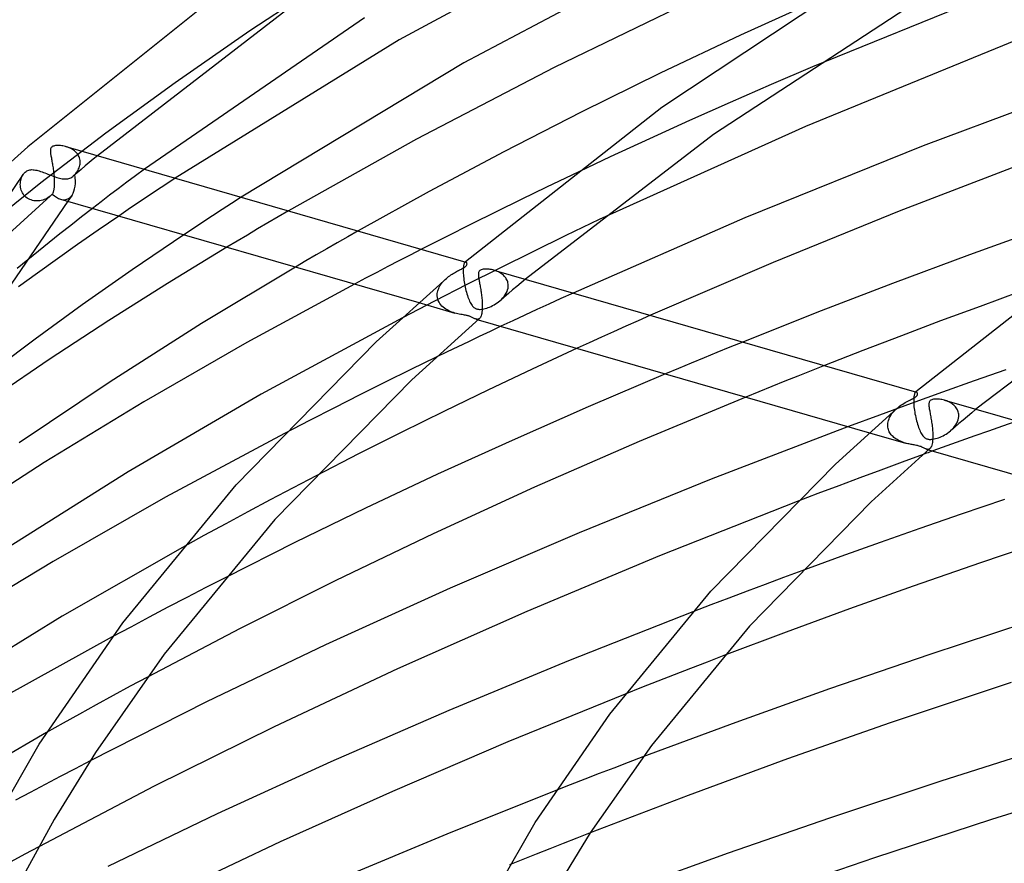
# Model space of a CAD drawing. Header units: millimetres. Extents: x -657 to 657, y -323 to 528.
# Tile 39 of 131: x -347 to -271, y 373 to 438. Entities that reach past the tile are written whole.
import ezdxf

# ---------------------------------------------------------------- set-up
doc = ezdxf.new("R2010")
doc.units = ezdxf.units.MM
doc.layers.add('HIDDEN', color=7, linetype='Continuous')
doc.layers.add('THICK', color=7, linetype='Continuous')

msp = doc.modelspace()

# ---------------------------------------------------------------- linework, layer by layer
at = {"layer": 'HIDDEN'}
for p, q in [((-323.092, 441.118), (-328.902, 437.276)), ((-328.902, 437.276), (-334.655, 433.293)), ((-285.644, 434.514), (-288.821, 433.15)), ((-334.655, 433.293), (-339.984, 429.419)), ((-288.821, 433.15), (-291.973, 431.772)), ((-291.973, 431.772), (-295.091, 430.383)), ((-295.091, 430.383), (-298.166, 428.987)), ((-339.984, 429.419), (-344.97, 425.606)), ((-298.166, 428.987), (-301.19, 427.589)), ((-342.99, 428.365), (-343.084, 428.392)), ((-342.896, 428.333), (-342.99, 428.365)), ((-342.804, 428.297), (-342.896, 428.333)), ((-342.714, 428.256), (-342.804, 428.297)), ((-342.625, 428.21), (-342.714, 428.256)), ((-342.54, 428.16), (-342.625, 428.21)), ((-342.457, 428.106), (-342.54, 428.16)), ((-342.379, 428.046), (-342.457, 428.106)), ((-342.306, 427.982), (-342.379, 428.046)), ((-342.237, 427.914), (-342.306, 427.982)), ((-342.175, 427.841), (-342.237, 427.914)), ((-342.118, 427.763), (-342.175, 427.841)), ((-342.069, 427.681), (-342.118, 427.763)), ((-342.027, 427.596), (-342.069, 427.681)), ((-341.993, 427.507), (-342.027, 427.596)), ((-341.967, 427.414), (-341.993, 427.507)), ((-341.97, 426.947), (-341.953, 427.042)), ((-341.951, 427.319), (-341.967, 427.414)), ((-341.953, 427.042), (-341.944, 427.136)), ((-341.943, 427.221), (-341.951, 427.319)), ((-341.944, 427.136), (-341.943, 427.151)), ((-341.943, 427.207), (-341.943, 427.221)), ((-341.942, 427.193), (-341.943, 427.207)), ((-341.943, 427.179), (-341.942, 427.193)), ((-341.943, 427.165), (-341.943, 427.179)), ((-341.943, 427.151), (-341.943, 427.165)), ((-341.253, 427.156), (-341.565, 426.892)), ((-340.94, 427.42), (-341.253, 427.156)), ((-340.627, 427.683), (-340.94, 427.42)), ((-301.19, 427.589), (-304.155, 426.193)), ((-346.332, 426.249), (-346.309, 426.282)), ((-346.309, 426.282), (-346.285, 426.314)), ((-346.285, 426.314), (-346.259, 426.344)), ((-346.259, 426.344), (-346.233, 426.373)), ((-346.233, 426.373), (-346.206, 426.399)), ((-346.206, 426.399), (-346.178, 426.425)), ((-346.178, 426.425), (-346.114, 426.474)), ((-346.114, 426.474), (-346.046, 426.516)), ((-346.046, 426.516), (-345.975, 426.551)), ((-345.975, 426.551), (-345.9, 426.577)), ((-345.9, 426.577), (-345.822, 426.595)), ((-345.822, 426.595), (-345.741, 426.606)), ((-345.741, 426.606), (-345.657, 426.609)), ((-345.657, 426.609), (-345.571, 426.606)), ((-345.571, 426.606), (-345.481, 426.597)), ((-345.481, 426.597), (-345.389, 426.582)), ((-345.389, 426.582), (-345.294, 426.562)), ((-345.294, 426.562), (-345.196, 426.536)), ((-345.196, 426.536), (-345.095, 426.507)), ((-345.095, 426.507), (-344.991, 426.473)), ((-344.991, 426.473), (-344.885, 426.436)), ((-344.885, 426.436), (-344.775, 426.396)), ((-344.775, 426.396), (-344.664, 426.353)), ((-344.664, 426.353), (-344.551, 426.309)), ((-344.551, 426.309), (-344.437, 426.265)), ((-344.437, 426.265), (-344.322, 426.219)), ((-342.186, 426.363), (-342.495, 426.099)), ((-342.367, 426.231), (-342.297, 426.312)), ((-342.297, 426.312), (-342.231, 426.397)), ((-342.231, 426.397), (-342.171, 426.483)), ((-341.876, 426.628), (-342.186, 426.363)), ((-342.171, 426.483), (-342.117, 426.572)), ((-342.117, 426.572), (-342.07, 426.663)), ((-342.07, 426.663), (-342.029, 426.757)), ((-342.029, 426.757), (-341.996, 426.851)), ((-341.996, 426.851), (-341.97, 426.947)), ((-341.565, 426.892), (-341.876, 426.628)), ((-337.017, 426.641), (-337.688, 426.141)), ((-346.332, 426.251), (-352.401, 417.389)), ((-344.97, 425.606), (-349.787, 421.737)), ((-346.554, 425.469), (-346.551, 425.576)), ((-346.551, 425.576), (-346.541, 425.681)), ((-346.541, 425.681), (-346.524, 425.783)), ((-346.524, 425.783), (-346.499, 425.884)), ((-346.499, 425.884), (-346.468, 425.981)), ((-346.468, 425.981), (-346.43, 426.076)), ((-346.43, 426.076), (-346.384, 426.165)), ((-346.384, 426.165), (-346.332, 426.249)), ((-344.322, 426.219), (-344.205, 426.174)), ((-344.205, 426.174), (-344.09, 426.131)), ((-344.09, 426.131), (-343.976, 426.089)), ((-343.976, 426.089), (-343.863, 426.05)), ((-343.863, 426.05), (-343.752, 426.014)), ((-343.752, 426.014), (-343.643, 425.982)), ((-343.643, 425.982), (-343.538, 425.954)), ((-343.538, 425.954), (-343.436, 425.931)), ((-343.436, 425.931), (-343.337, 425.913)), ((-343.337, 425.913), (-343.241, 425.9)), ((-343.241, 425.9), (-343.149, 425.893)), ((-343.149, 425.893), (-343.06, 425.892)), ((-343.06, 425.892), (-342.975, 425.897)), ((-342.975, 425.897), (-342.893, 425.909)), ((-342.893, 425.909), (-342.814, 425.927)), ((-342.814, 425.927), (-342.738, 425.952)), ((-342.738, 425.952), (-342.664, 425.985)), ((-342.664, 425.985), (-342.591, 426.027)), ((-342.591, 426.027), (-342.52, 426.078)), ((-342.52, 426.078), (-342.494, 426.099)), ((-342.494, 426.099), (-342.468, 426.122)), ((-342.468, 426.122), (-342.443, 426.147)), ((-342.443, 426.147), (-342.417, 426.173)), ((-342.417, 426.173), (-342.392, 426.201)), ((-342.392, 426.201), (-342.368, 426.231)), ((-338.356, 425.641), (-339.021, 425.139)), ((-337.688, 426.141), (-338.356, 425.641)), ((-334.647, 425.957), (-335.368, 425.479)), ((-346.549, 425.361), (-346.554, 425.469)), ((-346.536, 425.253), (-346.549, 425.361)), ((-346.515, 425.146), (-346.536, 425.253)), ((-346.485, 425.041), (-346.515, 425.146)), ((-346.446, 424.938), (-346.485, 425.041)), ((-346.398, 424.838), (-346.446, 424.938)), ((-346.341, 424.743), (-346.398, 424.838)), ((-339.021, 425.139), (-339.684, 424.636)), ((-336.09, 424.997), (-336.812, 424.512)), ((-335.368, 425.479), (-336.09, 424.997)), ((-346.276, 424.653), (-346.341, 424.743)), ((-346.202, 424.57), (-346.276, 424.653)), ((-346.121, 424.494), (-346.202, 424.57)), ((-346.032, 424.426), (-346.121, 424.494)), ((-345.936, 424.367), (-346.032, 424.426)), ((-345.834, 424.316), (-345.936, 424.367)), ((-345.729, 424.276), (-345.834, 424.316)), ((-345.62, 424.244), (-345.729, 424.276)), ((-345.508, 424.222), (-345.62, 424.244)), ((-345.394, 424.209), (-345.508, 424.222)), ((-345.279, 424.205), (-345.394, 424.209)), ((-345.165, 424.21), (-345.279, 424.205)), ((-345.051, 424.223), (-345.165, 424.21)), ((-344.939, 424.244), (-345.051, 424.223)), ((-344.829, 424.272), (-344.939, 424.244)), ((-344.722, 424.307), (-344.829, 424.272)), ((-344.619, 424.349), (-344.722, 424.307)), ((-344.519, 424.398), (-344.619, 424.349)), ((-344.425, 424.452), (-344.519, 424.398)), ((-344.335, 424.512), (-344.425, 424.452)), ((-344.252, 424.577), (-344.335, 424.512)), ((-342.579, 424.651), (-342.904, 424.177)), ((-340.343, 424.132), (-340.999, 423.627)), ((-339.684, 424.636), (-340.343, 424.132)), ((-337.535, 424.024), (-338.256, 423.535)), ((-336.812, 424.512), (-337.535, 424.024)), ((-330.311, 424.019), (-331.045, 423.541)), ((-329.578, 424.494), (-330.311, 424.019)), ((-338.256, 423.535), (-338.976, 423.043)), ((-331.045, 423.541), (-331.779, 423.059)), ((-325.925, 423.439), (-326.722, 422.976)), ((-332.513, 422.575), (-333.246, 422.089)), ((-331.779, 423.059), (-332.513, 422.575)), ((-327.517, 422.512), (-328.308, 422.047)), ((-326.722, 422.976), (-327.517, 422.512)), ((-302.041, 422.769), (-304.601, 421.544)), ((-333.246, 422.089), (-333.978, 421.6)), ((-328.308, 422.047), (-329.097, 421.581)), ((-320.572, 421.894), (-321.382, 421.435)), ((-329.884, 421.113), (-330.668, 420.645)), ((-329.097, 421.581), (-329.884, 421.113)), ((-322.189, 420.974), (-322.994, 420.513)), ((-321.382, 421.435), (-322.189, 420.974)), ((-304.601, 421.544), (-307.152, 420.302)), ((-322.994, 420.513), (-323.796, 420.05)), ((-315.705, 420.489), (-316.572, 420.043)), ((-307.152, 420.302), (-309.692, 419.046)), ((-345.982, 419.682), (-346.801, 419.014)), ((-324.595, 419.587), (-325.391, 419.122)), ((-323.796, 420.05), (-324.595, 419.587)), ((-317.436, 419.597), (-318.296, 419.151)), ((-316.572, 420.043), (-317.436, 419.597)), ((-312.398, 419.445), (-312.414, 419.417)), ((-312.382, 419.467), (-312.398, 419.445)), ((-312.365, 419.484), (-312.382, 419.467)), ((-312.353, 419.493), (-312.365, 419.484)), ((-312.359, 419.489), (-312.365, 419.484)), ((-312.354, 419.494), (-312.359, 419.489)), ((-312.348, 419.499), (-312.354, 419.494)), ((-312.34, 419.5), (-312.353, 419.493)), ((-312.342, 419.504), (-312.348, 419.499)), ((-312.336, 419.509), (-312.342, 419.504)), ((-312.328, 419.504), (-312.34, 419.5)), ((-312.33, 419.514), (-312.336, 419.509)), ((-312.316, 419.506), (-312.328, 419.504)), ((-312.304, 419.506), (-312.316, 419.506)), ((-312.292, 419.504), (-312.304, 419.506)), ((-319.152, 418.704), (-320.004, 418.257)), ((-318.296, 419.151), (-319.152, 418.704)), ((-312.496, 418.982), (-312.499, 418.901)), ((-312.499, 418.901), (-312.499, 418.814)), ((-312.499, 418.814), (-312.498, 418.721)), ((-312.498, 418.721), (-312.497, 418.707)), ((-312.497, 418.707), (-312.497, 418.693)), ((-312.497, 418.693), (-312.496, 418.678)), ((-312.492, 419.058), (-312.496, 418.982)), ((-312.485, 419.127), (-312.492, 419.058)), ((-312.477, 419.191), (-312.485, 419.127)), ((-312.467, 419.249), (-312.477, 419.191)), ((-312.455, 419.3), (-312.467, 419.249)), ((-312.442, 419.345), (-312.455, 419.3)), ((-312.429, 419.384), (-312.442, 419.345)), ((-312.414, 419.417), (-312.429, 419.384)), ((-309.692, 419.046), (-312.213, 417.778)), ((-310.05, 418.855), (-310.139, 418.882)), ((-309.961, 418.823), (-310.05, 418.855)), ((-309.873, 418.787), (-309.961, 418.823)), ((-309.788, 418.748), (-309.873, 418.787)), ((-309.705, 418.704), (-309.788, 418.748)), ((-309.625, 418.657), (-309.705, 418.704)), ((-320.004, 418.257), (-320.85, 417.811)), ((-314.17, 417.844), (-314.103, 417.931)), ((-314.103, 417.931), (-314.031, 418.014)), ((-314.031, 418.014), (-313.955, 418.095)), ((-313.955, 418.095), (-313.875, 418.174)), ((-313.875, 418.174), (-313.791, 418.249)), ((-312.496, 418.678), (-312.496, 418.664)), ((-312.496, 418.664), (-312.495, 418.65)), ((-312.495, 418.65), (-312.494, 418.635)), ((-312.494, 418.635), (-312.487, 418.513)), ((-312.487, 418.513), (-312.476, 418.386)), ((-312.476, 418.386), (-312.462, 418.255)), ((-312.462, 418.255), (-312.444, 418.121)), ((-312.444, 418.121), (-312.424, 417.985)), ((-312.424, 417.985), (-312.401, 417.849)), ((-309.549, 418.606), (-309.625, 418.657)), ((-309.476, 418.551), (-309.549, 418.606)), ((-309.408, 418.492), (-309.476, 418.551)), ((-309.343, 418.43), (-309.408, 418.492)), ((-309.284, 418.364), (-309.343, 418.43)), ((-309.23, 418.294), (-309.284, 418.364)), ((-309.182, 418.221), (-309.23, 418.294)), ((-309.14, 418.144), (-309.182, 418.221)), ((-309.104, 418.064), (-309.14, 418.144)), ((-309.075, 417.981), (-309.104, 418.064)), ((-309.054, 417.896), (-309.075, 417.981)), ((-307.714, 418.182), (-308.042, 417.907)), ((-312.213, 417.778), (-314.711, 416.503)), ((-314.488, 417.088), (-314.474, 417.186)), ((-314.474, 417.186), (-314.451, 417.283)), ((-314.451, 417.283), (-314.421, 417.38)), ((-314.421, 417.38), (-314.383, 417.477)), ((-314.383, 417.477), (-314.339, 417.572)), ((-314.339, 417.572), (-314.289, 417.665)), ((-314.289, 417.665), (-314.232, 417.755)), ((-314.232, 417.755), (-314.17, 417.844)), ((-312.401, 417.849), (-312.376, 417.714)), ((-312.376, 417.714), (-312.348, 417.578)), ((-312.348, 417.578), (-312.317, 417.445)), ((-312.317, 417.445), (-312.285, 417.313)), ((-312.285, 417.313), (-312.25, 417.184)), ((-312.25, 417.184), (-312.214, 417.058)), ((-309.191, 417.102), (-309.129, 417.233)), ((-309.129, 417.233), (-309.082, 417.366)), ((-309.082, 417.366), (-309.05, 417.5)), ((-309.04, 417.81), (-309.054, 417.896)), ((-309.05, 417.5), (-309.034, 417.636)), ((-309.034, 417.721), (-309.04, 417.81)), ((-309.033, 417.707), (-309.034, 417.721)), ((-309.034, 417.65), (-309.033, 417.665)), ((-309.034, 417.636), (-309.034, 417.65)), ((-309.033, 417.693), (-309.033, 417.707)), ((-309.033, 417.679), (-309.033, 417.693)), ((-309.033, 417.665), (-309.033, 417.679)), ((-308.695, 417.357), (-309.02, 417.081)), ((-308.369, 417.632), (-308.695, 417.357)), ((-308.042, 417.907), (-308.369, 417.632)), ((-314.711, 416.503), (-317.178, 415.223)), ((-314.496, 416.962), (-314.495, 416.977)), ((-314.496, 416.947), (-314.496, 416.962)), ((-314.495, 416.932), (-314.496, 416.947)), ((-314.495, 416.991), (-314.488, 417.088)), ((-314.495, 416.977), (-314.495, 416.991)), ((-314.495, 416.918), (-314.495, 416.932)), ((-314.494, 416.903), (-314.495, 416.918)), ((-314.481, 416.775), (-314.494, 416.903)), ((-314.453, 416.653), (-314.481, 416.775)), ((-314.412, 416.535), (-314.453, 416.653)), ((-314.358, 416.422), (-314.412, 416.535)), ((-314.293, 416.316), (-314.358, 416.422)), ((-312.214, 417.058), (-312.175, 416.935)), ((-312.175, 416.935), (-312.135, 416.816)), ((-312.135, 416.816), (-312.093, 416.703)), ((-312.093, 416.703), (-312.051, 416.596)), ((-312.051, 416.596), (-312.007, 416.496)), ((-312.007, 416.496), (-311.963, 416.403)), ((-309.889, 416.358), (-309.777, 416.439)), ((-309.777, 416.439), (-309.669, 416.527)), ((-309.669, 416.527), (-309.556, 416.63)), ((-309.344, 416.805), (-309.667, 416.529)), ((-309.556, 416.63), (-309.45, 416.74)), ((-309.45, 416.74), (-309.353, 416.855)), ((-309.353, 416.855), (-309.266, 416.976)), ((-309.02, 417.081), (-309.344, 416.805)), ((-309.266, 416.976), (-309.191, 417.102)), ((-304.987, 416.698), (-305.919, 416.271)), ((-304.05, 417.124), (-304.987, 416.698)), ((-315.899, 416.382), (-313.138, 415.585)), ((-314.217, 416.216), (-314.293, 416.316)), ((-314.132, 416.123), (-314.217, 416.216)), ((-314.039, 416.037), (-314.132, 416.123)), ((-313.939, 415.958), (-314.039, 416.037)), ((-313.832, 415.885), (-313.939, 415.958)), ((-313.721, 415.82), (-313.832, 415.885)), ((-313.607, 415.761), (-313.721, 415.82)), ((-313.491, 415.708), (-313.607, 415.761)), ((-313.373, 415.662), (-313.491, 415.708)), ((-313.255, 415.621), (-313.373, 415.662)), ((-311.963, 416.403), (-311.917, 416.318)), ((-311.917, 416.318), (-311.869, 416.24)), ((-311.869, 416.24), (-311.821, 416.169)), ((-311.821, 416.169), (-311.771, 416.106)), ((-311.771, 416.106), (-311.721, 416.053)), ((-311.721, 416.053), (-311.673, 416.01)), ((-311.673, 416.01), (-311.627, 415.975)), ((-311.627, 415.975), (-311.583, 415.948)), ((-311.583, 415.948), (-311.542, 415.928)), ((-311.542, 415.928), (-311.5, 415.91)), ((-311.5, 415.91), (-311.457, 415.896)), ((-311.457, 415.896), (-311.411, 415.884)), ((-311.411, 415.884), (-311.363, 415.876)), ((-311.363, 415.876), (-311.312, 415.87)), ((-311.312, 415.87), (-311.253, 415.867)), ((-311.253, 415.867), (-311.183, 415.867)), ((-311.183, 415.867), (-311.102, 415.873)), ((-311.102, 415.873), (-311.008, 415.886)), ((-311.008, 415.886), (-310.907, 415.905)), ((-310.907, 415.905), (-310.802, 415.93)), ((-310.802, 415.93), (-310.693, 415.962)), ((-310.693, 415.962), (-310.582, 416)), ((-310.582, 416), (-310.468, 416.044)), ((-310.468, 416.044), (-310.352, 416.094)), ((-310.352, 416.094), (-310.235, 416.151)), ((-310.235, 416.151), (-310.119, 416.214)), ((-310.119, 416.214), (-310.003, 416.283)), ((-310.003, 416.283), (-309.889, 416.358)), ((-306.846, 415.844), (-307.769, 415.416)), ((-305.919, 416.271), (-306.846, 415.844)), ((-313.137, 415.584), (-313.255, 415.621)), ((-313.022, 415.553), (-313.137, 415.584)), ((-312.908, 415.525), (-313.022, 415.553)), ((-312.797, 415.501), (-312.908, 415.525)), ((-312.69, 415.48), (-312.797, 415.501)), ((-312.586, 415.46), (-312.69, 415.48)), ((-312.487, 415.442), (-312.586, 415.46)), ((-312.396, 415.426), (-312.487, 415.442)), ((-312.318, 415.411), (-312.396, 415.426)), ((-312.251, 415.397), (-312.318, 415.411)), ((-312.194, 415.384), (-312.251, 415.397)), ((-312.142, 415.371), (-312.194, 415.384)), ((-312.092, 415.358), (-312.142, 415.371)), ((-312.045, 415.344), (-312.092, 415.358)), ((-312.001, 415.33), (-312.045, 415.344)), ((-311.957, 415.314), (-312.001, 415.33)), ((-311.911, 415.296), (-311.957, 415.314)), ((-311.863, 415.275), (-311.911, 415.296)), ((-311.811, 415.252), (-311.863, 415.275)), ((-311.758, 415.226), (-311.811, 415.252)), ((-311.705, 415.199), (-311.758, 415.226)), ((-311.653, 415.173), (-311.705, 415.199)), ((-311.603, 415.15), (-311.653, 415.173)), ((-311.554, 415.13), (-311.603, 415.15)), ((-311.507, 415.114), (-311.554, 415.13)), ((-311.46, 415.103), (-311.507, 415.114)), ((-311.506, 415.113), (-311.352, 415.069)), ((-311.414, 415.098), (-311.46, 415.103)), ((-311.37, 415.101), (-311.414, 415.098)), ((-311.328, 415.111), (-311.37, 415.101)), ((-311.289, 415.13), (-311.328, 415.111)), ((-311.251, 415.157), (-311.289, 415.13)), ((-308.686, 414.989), (-309.597, 414.562)), ((-307.769, 415.416), (-308.686, 414.989)), ((-299.053, 414.987), (-299.998, 414.565)), ((-298.104, 415.408), (-299.053, 414.987)), ((-299.998, 414.565), (-300.939, 414.142)), ((-301.876, 413.719), (-302.809, 413.295)), ((-300.939, 414.142), (-301.876, 413.719)), ((-302.809, 413.295), (-303.738, 412.871)), ((-291.989, 412.947), (-292.985, 412.541)), ((-290.987, 413.353), (-291.989, 412.947)), ((-314.566, 412.191), (-316.537, 411.229)), ((-293.975, 412.135), (-294.962, 411.728)), ((-292.985, 412.541), (-293.975, 412.135)), ((-316.537, 411.229), (-318.501, 410.259)), ((-295.949, 411.318), (-296.934, 410.907)), ((-294.962, 411.728), (-295.949, 411.318)), ((-285.742, 411.143), (-286.757, 410.74)), ((-284.723, 411.545), (-285.742, 411.143)), ((-270.76, 411.219), (-273.211, 410.36)), ((-286.757, 410.74), (-287.767, 410.337)), ((-273.211, 410.36), (-275.638, 409.496)), ((-318.501, 410.259), (-320.456, 409.282)), ((-288.772, 409.934), (-289.772, 409.53)), ((-287.767, 410.337), (-288.772, 409.934)), ((-320.456, 409.282), (-322.399, 408.299)), ((-289.772, 409.53), (-290.766, 409.126)), ((-275.638, 409.496), (-278.059, 408.623)), ((-277.857, 408.914), (-277.858, 408.821)), ((-277.854, 409.001), (-277.857, 408.914)), ((-277.848, 409.081), (-277.854, 409.001)), ((-277.84, 409.154), (-277.848, 409.081)), ((-277.83, 409.22), (-277.84, 409.154)), ((-277.819, 409.278), (-277.83, 409.22)), ((-277.806, 409.329), (-277.819, 409.278)), ((-277.791, 409.373), (-277.806, 409.329)), ((-277.776, 409.41), (-277.791, 409.373)), ((-277.759, 409.441), (-277.776, 409.41)), ((-277.742, 409.466), (-277.759, 409.441)), ((-277.724, 409.484), (-277.742, 409.466)), ((-277.711, 409.494), (-277.724, 409.484)), ((-277.718, 409.489), (-277.724, 409.484)), ((-277.712, 409.494), (-277.718, 409.489)), ((-277.706, 409.499), (-277.712, 409.494)), ((-277.699, 409.5), (-277.711, 409.494)), ((-277.701, 409.504), (-277.706, 409.499)), ((-277.695, 409.509), (-277.701, 409.504)), ((-277.687, 409.504), (-277.699, 409.5)), ((-277.689, 409.514), (-277.695, 409.509)), ((-277.674, 409.506), (-277.687, 409.504)), ((-277.662, 409.506), (-277.674, 409.506)), ((-277.65, 409.503), (-277.662, 409.506)), ((-275.41, 408.855), (-275.499, 408.883)), ((-275.321, 408.823), (-275.41, 408.855)), ((-322.399, 408.299), (-324.327, 407.311)), ((-278.059, 408.623), (-280.474, 407.74)), ((-279.34, 408.068), (-279.248, 408.16)), ((-279.248, 408.16), (-279.151, 408.248)), ((-277.858, 408.821), (-277.856, 408.721)), ((-277.856, 408.721), (-277.856, 408.707)), ((-277.856, 408.707), (-277.855, 408.693)), ((-277.855, 408.693), (-277.855, 408.678)), ((-277.855, 408.678), (-277.854, 408.664)), ((-277.854, 408.664), (-277.853, 408.649)), ((-277.853, 408.649), (-277.853, 408.635)), ((-277.853, 408.635), (-277.845, 408.51)), ((-277.845, 408.51), (-277.834, 408.381)), ((-277.834, 408.381), (-277.819, 408.247)), ((-277.819, 408.247), (-277.801, 408.11)), ((-277.801, 408.11), (-277.78, 407.972)), ((-275.233, 408.788), (-275.321, 408.823)), ((-275.148, 408.748), (-275.233, 408.788)), ((-275.065, 408.705), (-275.148, 408.748)), ((-274.985, 408.658), (-275.065, 408.705)), ((-274.908, 408.606), (-274.985, 408.658)), ((-274.836, 408.552), (-274.908, 408.606)), ((-274.767, 408.493), (-274.836, 408.552)), ((-274.703, 408.43), (-274.767, 408.493)), ((-274.643, 408.364), (-274.703, 408.43)), ((-274.589, 408.294), (-274.643, 408.364)), ((-274.541, 408.221), (-274.589, 408.294)), ((-274.499, 408.144), (-274.541, 408.221)), ((-274.463, 408.064), (-274.499, 408.144)), ((-273.069, 408.181), (-273.398, 407.906)), ((-280.474, 407.74), (-282.879, 406.849)), ((-279.825, 407.219), (-279.795, 407.332)), ((-279.795, 407.332), (-279.755, 407.444)), ((-279.755, 407.444), (-279.706, 407.556)), ((-279.706, 407.556), (-279.647, 407.664)), ((-279.647, 407.664), (-279.581, 407.77)), ((-279.581, 407.77), (-279.507, 407.873)), ((-279.507, 407.873), (-279.426, 407.972)), ((-279.426, 407.972), (-279.34, 408.068)), ((-277.78, 407.972), (-277.757, 407.833)), ((-277.757, 407.833), (-277.73, 407.694)), ((-277.73, 407.694), (-277.701, 407.557)), ((-277.701, 407.557), (-277.67, 407.421)), ((-277.67, 407.421), (-277.637, 407.287)), ((-274.488, 407.233), (-274.44, 407.366)), ((-274.434, 407.981), (-274.463, 408.064)), ((-274.44, 407.366), (-274.408, 407.5)), ((-274.412, 407.896), (-274.434, 407.981)), ((-274.398, 407.81), (-274.412, 407.896)), ((-274.408, 407.5), (-274.393, 407.636)), ((-274.392, 407.721), (-274.398, 407.81)), ((-274.393, 407.636), (-274.392, 407.65)), ((-274.392, 407.707), (-274.392, 407.721)), ((-274.391, 407.693), (-274.392, 407.707)), ((-274.392, 407.665), (-274.391, 407.679)), ((-274.392, 407.65), (-274.392, 407.665)), ((-274.391, 407.679), (-274.391, 407.693)), ((-274.053, 407.356), (-274.378, 407.08)), ((-273.726, 407.631), (-274.053, 407.356)), ((-273.398, 407.906), (-273.726, 407.631)), ((-324.327, 407.311), (-326.238, 406.322)), ((-279.854, 406.991), (-279.845, 407.105)), ((-279.854, 406.976), (-279.854, 406.991)), ((-279.854, 406.961), (-279.854, 406.976)), ((-279.854, 406.947), (-279.854, 406.961)), ((-279.854, 406.932), (-279.854, 406.947)), ((-279.853, 406.917), (-279.854, 406.932)), ((-279.853, 406.903), (-279.853, 406.917)), ((-279.844, 406.808), (-279.853, 406.903)), ((-279.845, 407.105), (-279.825, 407.219)), ((-279.827, 406.715), (-279.844, 406.808)), ((-279.803, 406.624), (-279.827, 406.715)), ((-279.771, 406.536), (-279.803, 406.624)), ((-277.637, 407.287), (-277.601, 407.156)), ((-277.601, 407.156), (-277.563, 407.028)), ((-277.563, 407.028), (-277.524, 406.904)), ((-277.524, 406.904), (-277.482, 406.784)), ((-277.482, 406.784), (-277.44, 406.67)), ((-277.44, 406.67), (-277.396, 406.564)), ((-275.028, 406.527), (-274.914, 406.63)), ((-274.703, 406.804), (-275.026, 406.528)), ((-274.914, 406.63), (-274.808, 406.74)), ((-274.808, 406.74), (-274.712, 406.855)), ((-274.712, 406.855), (-274.625, 406.976)), ((-274.378, 407.08), (-274.703, 406.804)), ((-274.625, 406.976), (-274.55, 407.102)), ((-274.55, 407.102), (-274.488, 407.233)), ((-271.019, 406.891), (-272.094, 406.512)), ((-269.927, 407.274), (-271.019, 406.891)), ((-281.253, 406.38), (-278.497, 405.585)), ((-279.732, 406.451), (-279.771, 406.536)), ((-279.686, 406.37), (-279.732, 406.451)), ((-279.635, 406.292), (-279.686, 406.37)), ((-279.578, 406.218), (-279.635, 406.292)), ((-279.515, 406.148), (-279.578, 406.218)), ((-279.448, 406.082), (-279.515, 406.148)), ((-279.376, 406.019), (-279.448, 406.082)), ((-279.301, 405.96), (-279.376, 406.019)), ((-279.221, 405.905), (-279.301, 405.96)), ((-279.139, 405.853), (-279.221, 405.905)), ((-279.053, 405.805), (-279.139, 405.853)), ((-277.396, 406.564), (-277.352, 406.465)), ((-277.352, 406.465), (-277.306, 406.372)), ((-277.306, 406.372), (-277.258, 406.288)), ((-277.258, 406.288), (-277.21, 406.211)), ((-277.21, 406.211), (-277.16, 406.142)), ((-277.16, 406.142), (-277.108, 406.082)), ((-277.108, 406.082), (-277.058, 406.032)), ((-277.058, 406.032), (-277.009, 405.992)), ((-277.009, 405.992), (-276.962, 405.96)), ((-276.962, 405.96), (-276.917, 405.935)), ((-276.917, 405.935), (-276.874, 405.916)), ((-276.874, 405.916), (-276.829, 405.9)), ((-276.829, 405.9), (-276.781, 405.887)), ((-276.781, 405.887), (-276.731, 405.877)), ((-276.731, 405.877), (-276.679, 405.871)), ((-276.679, 405.871), (-276.62, 405.867)), ((-276.62, 405.867), (-276.551, 405.867)), ((-276.551, 405.867), (-276.47, 405.872)), ((-276.47, 405.872), (-276.377, 405.884)), ((-276.377, 405.884), (-276.276, 405.903)), ((-276.276, 405.903), (-276.17, 405.928)), ((-276.17, 405.928), (-276.061, 405.959)), ((-276.061, 405.959), (-275.948, 405.997)), ((-275.948, 405.997), (-275.833, 406.042)), ((-275.833, 406.042), (-275.716, 406.092)), ((-275.716, 406.092), (-275.598, 406.149)), ((-275.598, 406.149), (-275.48, 406.212)), ((-275.48, 406.212), (-275.364, 406.281)), ((-275.364, 406.281), (-275.249, 406.357)), ((-275.249, 406.357), (-275.137, 406.439)), ((-275.137, 406.439), (-275.028, 406.527)), ((-273.168, 406.131), (-274.242, 405.747)), ((-272.094, 406.512), (-273.168, 406.131)), ((-278.965, 405.76), (-279.053, 405.805)), ((-278.874, 405.719), (-278.965, 405.76)), ((-278.781, 405.68), (-278.874, 405.719)), ((-278.687, 405.645), (-278.781, 405.68)), ((-278.592, 405.613), (-278.687, 405.645)), ((-278.497, 405.585), (-278.592, 405.613)), ((-278.405, 405.559), (-278.497, 405.585)), ((-278.314, 405.536), (-278.405, 405.559)), ((-278.224, 405.516), (-278.314, 405.536)), ((-278.138, 405.497), (-278.224, 405.516)), ((-278.054, 405.481), (-278.138, 405.497)), ((-277.974, 405.466), (-278.054, 405.481)), ((-277.894, 405.451), (-277.974, 405.466)), ((-277.813, 405.436), (-277.894, 405.451)), ((-277.732, 405.421), (-277.813, 405.436)), ((-277.652, 405.406), (-277.732, 405.421)), ((-277.575, 405.389), (-277.652, 405.406)), ((-277.502, 405.372), (-277.575, 405.389)), ((-277.431, 405.352), (-277.502, 405.372)), ((-277.364, 405.331), (-277.431, 405.352)), ((-277.299, 405.308), (-277.364, 405.331)), ((-277.235, 405.281), (-277.299, 405.308)), ((-277.173, 405.253), (-277.235, 405.281)), ((-277.115, 405.225), (-277.173, 405.253)), ((-277.06, 405.197), (-277.115, 405.225)), ((-277.008, 405.172), (-277.06, 405.197)), ((-276.959, 405.149), (-277.008, 405.172)), ((-276.912, 405.129), (-276.959, 405.149)), ((-276.865, 405.114), (-276.912, 405.129)), ((-276.82, 405.103), (-276.865, 405.114)), ((-276.865, 405.113), (-276.71, 405.069)), ((-276.776, 405.098), (-276.82, 405.103)), ((-276.733, 405.1), (-276.776, 405.098)), ((-276.691, 405.11), (-276.733, 405.1)), ((-276.651, 405.128), (-276.691, 405.11)), ((-276.612, 405.155), (-276.651, 405.128)), ((-275.314, 405.362), (-276.385, 404.975)), ((-274.242, 405.747), (-275.314, 405.362)), ((-277.12, 404.708), (-278.749, 404.112)), ((-278.749, 404.112), (-280.374, 403.513)), ((-323.814, 403.074), (-325.583, 402.15)), ((-281.995, 402.91), (-283.609, 402.304)), ((-280.374, 403.513), (-281.995, 402.91)), ((-325.583, 402.15), (-327.332, 401.226)), ((-283.609, 402.304), (-285.217, 401.695)), ((-285.217, 401.695), (-286.818, 401.083)), ((-327.332, 401.226), (-329.06, 400.304)), ((-329.06, 400.304), (-330.763, 399.385)), ((-330.763, 399.385), (-332.439, 398.469)), ((-332.439, 398.469), (-334.09, 397.557)), ((-330.81, 395.232), (-332.285, 394.475)), ((-287.869, 395.237), (-289.273, 394.716)), ((-286.462, 395.756), (-287.869, 395.237)), ((-332.285, 394.475), (-333.749, 393.716)), ((-289.273, 394.716), (-290.673, 394.192)), ((-333.749, 393.716), (-335.202, 392.957)), ((-290.673, 394.192), (-292.068, 393.666)), ((-335.202, 392.957), (-336.642, 392.198)), ((-293.458, 393.138), (-294.844, 392.609)), ((-292.068, 393.666), (-293.458, 393.138)), ((-336.642, 392.198), (-338.068, 391.439)), ((-338.068, 391.439), (-339.478, 390.682)), ((-292.463, 389.237), (-293.741, 388.748)), ((-293.741, 388.748), (-295.013, 388.257)), ((-296.279, 387.765), (-297.541, 387.272)), ((-295.013, 388.257), (-296.279, 387.765)), ((-336.773, 387.595), (-338.102, 386.88)), ((-297.541, 387.272), (-298.796, 386.778)), ((-339.415, 386.166), (-340.712, 385.455)), ((-338.102, 386.88), (-339.415, 386.166)), ((-298.796, 386.778), (-300.044, 386.283)), ((-340.712, 385.455), (-341.995, 384.746)), ((-341.995, 384.746), (-343.271, 384.034)), ((-343.271, 384.034), (-344.541, 383.32)), ((-341.179, 381.153), (-342.344, 380.546)), ((-299.805, 381.024), (-300.924, 380.596)), ((-298.682, 381.45), (-299.805, 381.024)), ((-342.344, 380.546), (-343.501, 379.939)), ((-302.04, 380.168), (-303.153, 379.738)), ((-300.924, 380.596), (-302.04, 380.168)), ((-344.65, 379.331), (-345.791, 378.725)), ((-343.501, 379.939), (-344.65, 379.331)), ((-303.153, 379.738), (-304.261, 379.308)), ((-345.791, 378.725), (-346.921, 378.119)), ((-304.261, 379.308), (-305.365, 378.876)), ((-302.724, 375.614), (-303.768, 375.206)), ((-304.809, 374.797), (-305.845, 374.388)), ((-303.768, 375.206), (-304.809, 374.797)), ((-345.13, 374.541), (-346.208, 373.959)), ((-305.845, 374.388), (-306.877, 373.979)), ((-346.208, 373.959), (-347.275, 373.379)), ((-307.904, 373.569), (-308.927, 373.159)), ((-306.877, 373.979), (-307.904, 373.569))]:
    msp.add_line(p, q, dxfattribs=at)
for start_param, end_param in [(-2.763244, -1.888228), (2.76243, 3.351266), (-2.931919, -2.763244)]:
    msp.add_ellipse((-343.737, 426.499), major_axis=(-0.775, 2.158), ratio=0.550137, start_param=start_param, end_param=end_param, dxfattribs=at)
at = {"layer": 'THICK'}
for p, q in [((-298.637, 446.746), (-317.413, 436.598)), ((-293.481, 444.855), (-312.446, 434.829)), ((-279.475, 443.165), (-297.218, 431.393)), ((-331.201, 440.205), (-345.987, 428.37)), ((-324.232, 440.314), (-340.627, 427.683)), ((-276.358, 440.362), (-293.258, 429.306)), ((-270.901, 440.507), (-285.644, 434.514)), ((-294.493, 439.816), (-305.511, 434.459)), ((-284.745, 439.872), (-291.177, 436.949)), ((-320.085, 438.295), (-337.017, 426.641)), ((-291.177, 436.949), (-297.362, 434.021)), ((-317.413, 436.598), (-334.647, 425.957)), ((-269.456, 436.777), (-286.184, 429.932)), ((-312.446, 434.829), (-329.578, 424.494)), ((-305.511, 434.459), (-316.086, 428.944)), ((-297.362, 434.021), (-303.432, 431.028)), ((-262.726, 433.806), (-277.117, 428.444)), ((-297.218, 431.393), (-312.33, 419.514)), ((-303.432, 431.028), (-309.377, 427.979)), ((-293.258, 429.306), (-307.714, 418.182)), ((-286.184, 429.932), (-302.041, 422.769)), ((-316.086, 428.944), (-325.925, 423.439)), ((-352.727, 422.292), (-345.987, 428.37)), ((-344.24, 428.112), (-344.242, 428.056)), ((-344.242, 428.056), (-344.241, 427.998)), ((-344.241, 427.998), (-344.236, 427.939)), ((-344.234, 428.166), (-344.24, 428.112)), ((-344.236, 427.939), (-344.229, 427.878)), ((-344.221, 428.218), (-344.234, 428.166)), ((-344.229, 427.878), (-344.22, 427.812)), ((-344.202, 428.265), (-344.221, 428.218)), ((-344.22, 427.812), (-344.21, 427.742)), ((-344.174, 428.308), (-344.202, 428.265)), ((-344.137, 428.347), (-344.174, 428.308)), ((-344.094, 428.379), (-344.137, 428.347)), ((-344.043, 428.405), (-344.094, 428.379)), ((-343.986, 428.426), (-344.043, 428.405)), ((-343.925, 428.442), (-343.986, 428.426)), ((-343.859, 428.455), (-343.925, 428.442)), ((-343.787, 428.463), (-343.859, 428.455)), ((-343.71, 428.468), (-343.787, 428.463)), ((-343.629, 428.469), (-343.71, 428.468)), ((-343.543, 428.466), (-343.629, 428.469)), ((-343.455, 428.46), (-343.543, 428.466)), ((-343.364, 428.449), (-343.455, 428.46)), ((-343.272, 428.434), (-343.364, 428.449)), ((-343.178, 428.415), (-343.272, 428.434)), ((-343.084, 428.392), (-343.178, 428.415)), ((-343.043, 428.381), (-312.292, 419.504)), ((-309.377, 427.979), (-315.106, 424.926)), ((-277.117, 428.444), (-290.832, 422.905)), ((-344.21, 427.742), (-344.197, 427.668)), ((-344.197, 427.668), (-344.183, 427.59)), ((-344.183, 427.59), (-344.168, 427.508)), ((-344.168, 427.508), (-344.152, 427.422)), ((-344.152, 427.422), (-344.136, 427.332)), ((-344.136, 427.332), (-344.118, 427.238)), ((-344.118, 427.238), (-344.101, 427.143)), ((-344.101, 427.143), (-344.084, 427.045)), ((-344.084, 427.045), (-344.067, 426.946)), ((-268.904, 427.29), (-278.983, 423.418)), ((-344.067, 426.946), (-344.051, 426.845)), ((-344.051, 426.845), (-344.035, 426.742)), ((-344.035, 426.742), (-344.02, 426.638)), ((-344.02, 426.638), (-344.006, 426.533)), ((-344.006, 426.533), (-343.993, 426.427)), ((-343.993, 426.427), (-343.98, 426.32)), ((-343.98, 426.32), (-343.97, 426.213)), ((-343.97, 426.213), (-343.96, 426.106)), ((-343.96, 426.106), (-343.952, 426)), ((-343.952, 426), (-343.946, 425.894)), ((-343.946, 425.894), (-343.942, 425.79)), ((-343.942, 425.79), (-343.939, 425.687)), ((-343.939, 425.588), (-343.94, 425.491)), ((-343.939, 425.687), (-343.939, 425.588)), ((-304.155, 426.193), (-306.096, 425.264)), ((-344.079, 424.762), (-344.096, 424.734)), ((-344.063, 424.793), (-344.079, 424.762)), ((-344.048, 424.827), (-344.063, 424.793)), ((-344.034, 424.865), (-344.048, 424.827)), ((-344.02, 424.905), (-344.034, 424.865)), ((-344.007, 424.949), (-344.02, 424.905)), ((-343.996, 424.996), (-344.007, 424.949)), ((-343.985, 425.045), (-343.996, 424.996)), ((-343.975, 425.098), (-343.985, 425.045)), ((-343.967, 425.153), (-343.975, 425.098)), ((-343.959, 425.212), (-343.967, 425.153)), ((-343.953, 425.273), (-343.959, 425.212)), ((-343.948, 425.338), (-343.953, 425.273)), ((-343.944, 425.404), (-343.948, 425.338)), ((-343.943, 425.419), (-343.944, 425.404)), ((-343.942, 425.447), (-343.943, 425.433)), ((-343.943, 425.433), (-343.943, 425.419)), ((-343.941, 425.462), (-343.942, 425.447)), ((-343.94, 425.491), (-343.941, 425.477)), ((-343.941, 425.477), (-343.941, 425.462)), ((-315.106, 424.926), (-320.572, 421.894)), ((-306.096, 425.264), (-308.033, 424.324)), ((-342.904, 424.177), (-393.181, 350.764)), ((-349.988, 419.377), (-344.235, 424.592)), ((-344.209, 424.615), (-344.234, 424.593)), ((-344.185, 424.638), (-344.209, 424.615)), ((-344.161, 424.661), (-344.185, 424.638)), ((-344.139, 424.685), (-344.161, 424.661)), ((-344.117, 424.709), (-344.139, 424.685)), ((-344.096, 424.734), (-344.117, 424.709)), ((-343.456, 424.337), (-315.899, 416.382)), ((-308.033, 424.324), (-309.965, 423.376)), ((-340.999, 423.627), (-341.842, 422.974)), ((-309.965, 423.376), (-311.89, 422.419)), ((-278.983, 423.418), (-288.656, 419.48)), ((-341.842, 422.974), (-342.68, 422.318)), ((-338.976, 423.043), (-340.573, 421.944)), ((-290.832, 422.905), (-304.05, 417.124)), ((-342.68, 422.318), (-343.513, 421.662)), ((-340.573, 421.944), (-342.152, 420.844)), ((-311.89, 422.419), (-313.804, 421.456)), ((-267.611, 422.211), (-273.574, 420.06)), ((-344.341, 421.003), (-345.164, 420.343)), ((-343.513, 421.662), (-344.341, 421.003)), ((-333.978, 421.6), (-337.948, 418.901)), ((-313.804, 421.456), (-315.705, 420.489)), ((-345.164, 420.343), (-345.982, 419.682)), ((-342.152, 420.844), (-343.705, 419.748)), ((-330.668, 420.645), (-335.244, 417.855)), ((-343.705, 419.748), (-345.225, 418.661)), ((-312.275, 419.496), (-312.292, 419.504)), ((-312.259, 419.485), (-312.275, 419.496)), ((-312.244, 419.47), (-312.259, 419.485)), ((-312.231, 419.452), (-312.244, 419.47)), ((-312.221, 419.431), (-312.231, 419.452)), ((-288.656, 419.48), (-298.104, 415.408)), ((-273.574, 420.06), (-279.482, 417.856)), ((-264.282, 420.044), (-277.689, 409.514)), ((-337.948, 418.901), (-341.785, 416.208)), ((-325.391, 419.122), (-332.617, 414.777)), ((-313.179, 418.68), (-313.093, 418.728)), ((-313.093, 418.728), (-313.009, 418.774)), ((-313.009, 418.774), (-312.928, 418.817)), ((-312.928, 418.817), (-312.85, 418.857)), ((-312.85, 418.857), (-312.775, 418.894)), ((-312.775, 418.894), (-312.704, 418.93)), ((-312.704, 418.93), (-312.636, 418.964)), ((-312.636, 418.964), (-312.566, 419)), ((-312.566, 419), (-312.494, 419.038)), ((-312.494, 419.038), (-312.426, 419.077)), ((-312.426, 419.077), (-312.363, 419.118)), ((-312.363, 419.118), (-312.31, 419.159)), ((-312.31, 419.159), (-312.264, 419.205)), ((-312.264, 419.205), (-312.232, 419.25)), ((-312.232, 419.25), (-312.214, 419.291)), ((-312.212, 419.408), (-312.221, 419.431)), ((-312.214, 419.291), (-312.206, 419.327)), ((-312.207, 419.384), (-312.212, 419.408)), ((-312.205, 419.358), (-312.207, 419.384)), ((-312.206, 419.327), (-312.205, 419.358)), ((-311.32, 418.689), (-311.33, 418.63)), ((-311.301, 418.747), (-311.32, 418.689)), ((-311.271, 418.8), (-311.301, 418.747)), ((-311.228, 418.847), (-311.271, 418.8)), ((-311.173, 418.885), (-311.228, 418.847)), ((-311.108, 418.915), (-311.173, 418.885)), ((-311.036, 418.938), (-311.108, 418.915)), ((-310.962, 418.953), (-311.036, 418.938)), ((-310.889, 418.962), (-310.962, 418.953)), ((-310.818, 418.967), (-310.889, 418.962)), ((-310.744, 418.969), (-310.818, 418.967)), ((-310.666, 418.968), (-310.744, 418.969)), ((-310.584, 418.963), (-310.666, 418.968)), ((-310.499, 418.955), (-310.584, 418.963)), ((-310.412, 418.942), (-310.499, 418.955)), ((-310.322, 418.926), (-310.412, 418.942)), ((-310.231, 418.906), (-310.322, 418.926)), ((-310.139, 418.882), (-310.231, 418.906)), ((-310.134, 418.88), (-277.651, 409.504)), ((-345.225, 418.661), (-346.705, 417.588)), ((-319.181, 413.367), (-313.792, 418.249)), ((-313.791, 418.249), (-313.708, 418.32)), ((-313.708, 418.32), (-313.621, 418.388)), ((-313.621, 418.388), (-313.533, 418.453)), ((-313.533, 418.453), (-313.444, 418.515)), ((-313.444, 418.515), (-313.355, 418.573)), ((-313.355, 418.573), (-313.266, 418.628)), ((-313.266, 418.628), (-313.179, 418.68)), ((-311.33, 418.63), (-311.333, 418.571)), ((-311.333, 418.571), (-311.332, 418.516)), ((-311.332, 418.516), (-311.329, 418.459)), ((-311.329, 418.459), (-311.323, 418.398)), ((-311.323, 418.398), (-311.314, 418.333)), ((-311.314, 418.333), (-311.304, 418.264)), ((-311.304, 418.264), (-311.292, 418.191)), ((-311.292, 418.191), (-311.279, 418.114)), ((-311.279, 418.114), (-311.264, 418.033)), ((-311.264, 418.033), (-311.248, 417.949)), ((-311.248, 417.949), (-311.232, 417.862)), ((-260.266, 417.995), (-273.069, 408.181)), ((-335.244, 417.855), (-339.738, 415.018)), ((-320.85, 417.811), (-329.131, 413.305)), ((-311.232, 417.862), (-311.216, 417.774)), ((-311.216, 417.774), (-311.199, 417.683)), ((-311.199, 417.683), (-311.183, 417.59)), ((-311.183, 417.59), (-311.167, 417.496)), ((-311.167, 417.496), (-311.151, 417.399)), ((-311.151, 417.399), (-311.135, 417.302)), ((-311.135, 417.302), (-311.12, 417.203)), ((-311.12, 417.203), (-311.106, 417.102)), ((-279.482, 417.856), (-285.298, 415.616)), ((-269.714, 417.209), (-272.757, 416.098)), ((-311.106, 417.102), (-311.092, 417.001)), ((-311.092, 417.001), (-311.08, 416.898)), ((-311.08, 416.898), (-311.069, 416.796)), ((-311.069, 416.796), (-311.058, 416.692)), ((-311.058, 416.692), (-311.049, 416.589)), ((-311.049, 416.589), (-311.042, 416.485)), ((-311.042, 416.485), (-311.036, 416.383)), ((-341.785, 416.208), (-345.408, 413.579)), ((-311.056, 415.662), (-311.074, 415.556)), ((-311.043, 415.778), (-311.056, 415.662)), ((-311.034, 415.904), (-311.043, 415.778)), ((-311.036, 416.383), (-311.032, 416.281)), ((-311.033, 415.933), (-311.034, 415.919)), ((-311.034, 415.919), (-311.034, 415.904)), ((-311.032, 415.947), (-311.033, 415.933)), ((-311.032, 416.281), (-311.03, 416.182)), ((-311.031, 415.977), (-311.032, 415.962)), ((-311.032, 415.962), (-311.032, 415.947)), ((-311.029, 416.085), (-311.031, 415.991)), ((-311.031, 415.991), (-311.031, 415.977)), ((-311.03, 416.182), (-311.029, 416.085)), ((-272.757, 416.098), (-275.784, 414.975)), ((-339.738, 415.018), (-344.337, 412.003)), ((-317.178, 415.223), (-328.023, 409.34)), ((-311.251, 415.157), (-316.437, 410.456)), ((-311.352, 415.069), (-281.253, 406.38)), ((-311.214, 415.196), (-311.251, 415.157)), ((-311.18, 415.245), (-311.214, 415.196)), ((-311.148, 415.305), (-311.18, 415.245)), ((-311.12, 415.377), (-311.148, 415.305)), ((-311.095, 415.461), (-311.12, 415.377)), ((-311.074, 415.556), (-311.095, 415.461)), ((-285.298, 415.616), (-290.987, 413.353)), ((-275.784, 414.975), (-278.791, 413.84)), ((-332.617, 414.777), (-339.654, 410.305)), ((-310.435, 414.168), (-311.268, 413.773)), ((-309.597, 414.562), (-310.435, 414.168)), ((-345.408, 413.579), (-348.869, 410.98)), ((-311.268, 413.773), (-312.096, 413.379)), ((-278.791, 413.84), (-281.772, 412.696)), ((-329.131, 413.305), (-337.056, 408.745)), ((-329.949, 402.372), (-319.181, 413.367)), ((-312.92, 412.985), (-313.743, 412.589)), ((-312.096, 413.379), (-312.92, 412.985)), ((-303.738, 412.871), (-307.205, 411.266)), ((-281.772, 412.696), (-284.723, 411.545)), ((-344.337, 412.003), (-348.968, 408.858)), ((-313.743, 412.589), (-314.566, 412.191)), ((-307.205, 411.266), (-310.594, 409.664)), ((-316.437, 410.456), (-326.971, 399.701)), ((-296.934, 410.907), (-302.88, 408.375)), ((-339.654, 410.305), (-346.649, 405.603)), ((-310.594, 409.664), (-313.936, 408.049)), ((-328.023, 409.34), (-338.261, 403.362)), ((-290.766, 409.126), (-298.957, 405.708)), ((-278.303, 408.808), (-278.203, 408.859)), ((-278.203, 408.859), (-278.108, 408.907)), ((-278.108, 408.907), (-278.019, 408.952)), ((-278.019, 408.952), (-277.937, 408.993)), ((-277.937, 408.993), (-277.864, 409.032)), ((-277.864, 409.032), (-277.802, 409.067)), ((-277.802, 409.067), (-277.749, 409.1)), ((-277.749, 409.1), (-277.706, 409.13)), ((-277.706, 409.13), (-277.669, 409.159)), ((-277.669, 409.159), (-277.64, 409.186)), ((-277.634, 409.496), (-277.65, 409.503)), ((-277.64, 409.186), (-277.616, 409.214)), ((-277.618, 409.485), (-277.634, 409.496)), ((-277.604, 409.471), (-277.618, 409.485)), ((-277.616, 409.214), (-277.596, 409.242)), ((-277.592, 409.454), (-277.604, 409.471)), ((-277.596, 409.242), (-277.58, 409.272)), ((-277.581, 409.435), (-277.592, 409.454)), ((-277.573, 409.413), (-277.581, 409.435)), ((-277.58, 409.272), (-277.57, 409.304)), ((-277.567, 409.39), (-277.573, 409.413)), ((-277.57, 409.304), (-277.564, 409.335)), ((-277.564, 409.364), (-277.567, 409.39)), ((-277.564, 409.335), (-277.564, 409.364)), ((-276.587, 408.847), (-276.621, 408.812)), ((-276.535, 408.884), (-276.587, 408.847)), ((-276.474, 408.913), (-276.535, 408.884)), ((-276.406, 408.935), (-276.474, 408.913)), ((-276.335, 408.95), (-276.406, 408.935)), ((-276.263, 408.961), (-276.335, 408.95)), ((-276.192, 408.966), (-276.263, 408.961)), ((-276.117, 408.969), (-276.192, 408.966)), ((-276.038, 408.968), (-276.117, 408.969)), ((-275.954, 408.964), (-276.038, 408.968)), ((-275.868, 408.956), (-275.954, 408.964)), ((-275.778, 408.944), (-275.868, 408.956)), ((-275.687, 408.927), (-275.778, 408.944)), ((-275.594, 408.907), (-275.687, 408.927)), ((-275.499, 408.883), (-275.594, 408.907)), ((-275.492, 408.88), (-243.01, 399.504)), ((-337.056, 408.745), (-344.73, 404.078)), ((-302.88, 408.375), (-308.742, 405.793)), ((-283.868, 403.972), (-279.151, 408.248)), ((-279.151, 408.248), (-279.051, 408.332)), ((-279.051, 408.332), (-278.948, 408.412)), ((-278.948, 408.412), (-278.841, 408.488)), ((-278.841, 408.488), (-278.733, 408.561)), ((-278.733, 408.561), (-278.623, 408.63)), ((-278.623, 408.63), (-278.514, 408.694)), ((-278.514, 408.694), (-278.407, 408.753)), ((-278.407, 408.753), (-278.303, 408.808)), ((-276.688, 408.639), (-276.692, 408.587)), ((-276.692, 408.587), (-276.692, 408.531)), ((-276.692, 408.531), (-276.689, 408.473)), ((-276.689, 408.473), (-276.683, 408.413)), ((-276.679, 408.688), (-276.688, 408.639)), ((-276.683, 408.413), (-276.676, 408.35)), ((-276.666, 408.733), (-276.679, 408.688)), ((-276.676, 408.35), (-276.666, 408.284)), ((-276.647, 408.774), (-276.666, 408.733)), ((-276.666, 408.284), (-276.655, 408.213)), ((-276.655, 408.213), (-276.642, 408.139)), ((-276.621, 408.812), (-276.647, 408.774)), ((-276.642, 408.139), (-276.628, 408.06)), ((-313.936, 408.049), (-317.263, 406.407)), ((-276.628, 408.06), (-276.613, 407.977)), ((-276.613, 407.977), (-276.596, 407.89)), ((-276.596, 407.89), (-276.579, 407.8)), ((-276.579, 407.8), (-276.562, 407.706)), ((-276.562, 407.706), (-276.545, 407.608)), ((-276.545, 407.608), (-276.527, 407.507)), ((-276.527, 407.507), (-276.51, 407.403)), ((-276.51, 407.403), (-276.493, 407.298)), ((-282.879, 406.849), (-293.439, 402.799)), ((-276.493, 407.298), (-276.477, 407.191)), ((-276.477, 407.191), (-276.462, 407.082)), ((-276.462, 407.082), (-276.447, 406.972)), ((-276.447, 406.972), (-276.434, 406.862)), ((-276.434, 406.862), (-276.422, 406.75)), ((-276.422, 406.75), (-276.412, 406.638)), ((-276.412, 406.638), (-276.403, 406.527)), ((-326.238, 406.322), (-335.377, 401.417)), ((-317.263, 406.407), (-320.56, 404.746)), ((-276.403, 406.527), (-276.396, 406.416)), ((-276.393, 405.904), (-276.403, 405.762)), ((-276.396, 406.416), (-276.391, 406.307)), ((-276.392, 405.918), (-276.393, 405.904)), ((-276.391, 405.933), (-276.392, 405.918)), ((-276.391, 406.307), (-276.388, 406.199)), ((-276.39, 405.962), (-276.391, 405.947)), ((-276.391, 405.947), (-276.391, 405.933)), ((-276.389, 405.991), (-276.39, 405.976)), ((-276.39, 405.976), (-276.39, 405.962)), ((-276.388, 406.093), (-276.389, 405.991)), ((-276.388, 406.199), (-276.388, 406.093)), ((-308.742, 405.793), (-314.468, 403.186)), ((-298.957, 405.708), (-307.015, 402.183)), ((-276.609, 405.157), (-281.125, 401.061)), ((-276.71, 405.069), (-246.606, 396.378)), ((-276.57, 405.199), (-276.612, 405.155)), ((-276.531, 405.257), (-276.57, 405.199)), ((-276.497, 405.329), (-276.531, 405.257)), ((-276.466, 405.415), (-276.497, 405.329)), ((-276.44, 405.516), (-276.466, 405.415)), ((-276.419, 405.632), (-276.44, 405.516)), ((-276.403, 405.762), (-276.419, 405.632)), ((-320.56, 404.746), (-323.814, 403.074)), ((-276.998, 404.753), (-277.12, 404.708)), ((-276.875, 404.797), (-276.998, 404.753)), ((-276.753, 404.842), (-276.875, 404.797)), ((-276.63, 404.886), (-276.753, 404.842)), ((-276.508, 404.931), (-276.63, 404.886)), ((-276.385, 404.975), (-276.508, 404.931)), ((-344.73, 404.078), (-352.34, 399.17)), ((-293.453, 394.185), (-283.868, 403.972)), ((-338.261, 403.362), (-348.106, 397.173)), ((-314.468, 403.186), (-320.009, 400.578)), ((-293.439, 402.799), (-303.581, 398.68)), ((-338.679, 391.759), (-329.949, 402.372)), ((-307.015, 402.183), (-314.817, 398.611)), ((-335.377, 401.417), (-344.03, 396.488)), ((-320.009, 400.578), (-325.44, 397.934)), ((-286.818, 401.083), (-297.399, 396.903)), ((-281.125, 401.061), (-290.475, 391.514)), ((-270.878, 401.235), (-274.208, 400.106)), ((-274.208, 400.106), (-277.386, 399.008)), ((-326.971, 399.701), (-335.481, 389.357)), ((-277.386, 399.008), (-280.425, 397.937)), ((-314.817, 398.611), (-322.303, 395.021)), ((-303.581, 398.68), (-313.488, 394.421)), ((-266.885, 398.342), (-272.731, 396.381)), ((-334.09, 397.557), (-343.326, 392.261)), ((-325.44, 397.934), (-330.81, 395.232)), ((-280.425, 397.937), (-283.448, 396.853)), ((-297.399, 396.903), (-307.593, 392.63)), ((-283.448, 396.853), (-286.462, 395.756)), ((-344.03, 396.488), (-352.398, 391.434)), ((-272.731, 396.381), (-277.906, 394.586)), ((-322.303, 395.021), (-329.658, 391.328)), ((-277.906, 394.586), (-282.793, 392.837)), ((-313.488, 394.421), (-323.082, 390.067)), ((-301.226, 384.736), (-293.453, 394.185)), ((-343.326, 392.261), (-352.223, 386.823)), ((-307.593, 392.63), (-317.55, 388.213)), ((-294.844, 392.609), (-304.394, 388.849)), ((-282.793, 392.837), (-287.651, 391.051)), ((-345.113, 382.419), (-338.679, 391.759)), ((-290.475, 391.514), (-298.027, 382.335)), ((-268.199, 392.096), (-276.616, 389.328)), ((-339.478, 390.682), (-347.761, 386.092)), ((-329.658, 391.328), (-336.773, 387.595)), ((-287.651, 391.051), (-292.463, 389.237)), ((-323.082, 390.067), (-332.235, 385.679)), ((-335.481, 389.357), (-340.767, 381.793)), ((-276.616, 389.328), (-284.336, 386.682)), ((-304.394, 388.849), (-313.608, 385.029)), ((-317.55, 388.213), (-327.044, 383.76)), ((-270.367, 387.174), (-279.661, 384.068)), ((-300.044, 386.283), (-309.076, 382.599)), ((-284.336, 386.682), (-291.543, 384.103)), ((-332.235, 385.679), (-341.179, 381.153)), ((-313.608, 385.029), (-322.665, 381.08)), ((-306.956, 376.419), (-301.226, 384.736)), ((-291.543, 384.103), (-298.682, 381.45)), ((-279.661, 384.068), (-287.556, 381.293)), ((-344.541, 383.32), (-353.474, 378.121)), ((-327.044, 383.76), (-336.252, 379.19)), ((-350.271, 373.419), (-345.113, 382.419)), ((-309.076, 382.599), (-317.934, 378.8)), ((-266.754, 382.463), (-275.773, 379.593)), ((-340.767, 381.793), (-343.944, 376.626)), ((-298.027, 382.335), (-302.724, 375.613)), ((-322.665, 381.08), (-331.425, 377.07)), ((-287.556, 381.293), (-295.201, 378.486)), ((-275.773, 379.593), (-284.341, 376.752)), ((-262.289, 379.642), (-271.864, 376.636)), ((-336.252, 379.19), (-345.13, 374.541)), ((-317.934, 378.8), (-326.564, 374.919)), ((-305.365, 378.876), (-313.759, 375.514)), ((-295.201, 378.486), (-302.724, 375.614)), ((-331.425, 377.07), (-339.821, 373.032)), ((-343.944, 376.626), (-346.719, 371.58)), ((-311.55, 368.403), (-306.956, 376.419)), ((-284.341, 376.752), (-292.129, 374.057)), ((-271.864, 376.636), (-280.87, 373.693)), ((-302.724, 375.613), (-305.539, 371.035)), ((-326.564, 374.919), (-334.821, 371.022)), ((-313.759, 375.514), (-321.932, 372.088)), ((-292.129, 374.057), (-299.556, 371.376)), ((-280.87, 373.693), (-288.781, 370.995))]:
    msp.add_line(p, q, dxfattribs=at)
msp.add_ellipse((-343.737, 426.499), major_axis=(-0.775, 2.158), ratio=0.550137, start_param=2.307575, end_param=2.76243, dxfattribs=at)

doc.saveas('drawing.dxf')
